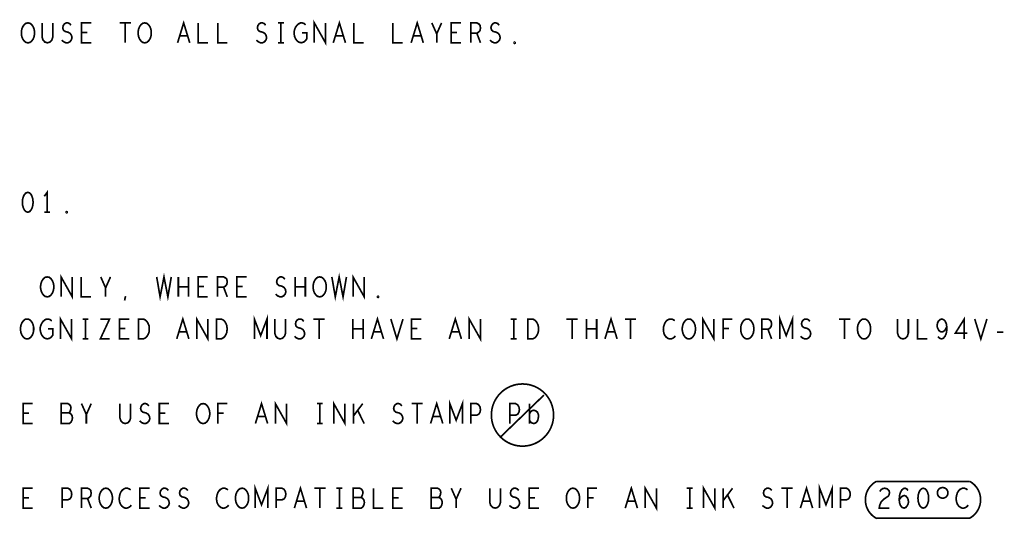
# Model space of a CAD drawing. Extents: x -16.7 to 17.3, y -13.5 to 8.5.
# Tile 9 of 37: x -12 to -7.3, y -2.4 to 0. Entities that reach past the tile are written whole.
import ezdxf

# ---------------------------------------------------------------- set-up
doc = ezdxf.new("R2010")
doc.units = 0
doc.layers.add('FAB_ART', color=2, linetype='CONTINUOUS')

msp = doc.modelspace()

# ---------------------------------------------------------------- linework, layer by layer
at = {"layer": 'FAB_ART', "const_width": 0.008}
for points in [[(-11.23725, -0.147), (-11.2085, -0.053), (-11.17975, -0.147)], [(-10.59095, -0.147), (-10.59095, -0.053), (-10.53805, -0.147), (-10.53805, -0.053)], [(-10.50125, -0.147), (-10.4725, -0.053), (-10.44375, -0.147)], [(-10.13325, -0.147), (-10.1045, -0.053), (-10.07575, -0.147)], [(-11.9445, -0.147), (-11.9537, -0.14543), (-11.96175, -0.13917), (-11.96865, -0.12977), (-11.97325, -0.1188), (-11.97555, -0.10627), (-11.97555, -0.09373), (-11.97325, -0.0812), (-11.96865, -0.07023), (-11.96175, -0.06083), (-11.9537, -0.05457), (-11.9445, -0.053), (-11.9353, -0.05457), (-11.92725, -0.06083), (-11.92035, -0.07023), (-11.91575, -0.0812), (-11.91345, -0.09373), (-11.91345, -0.10627), (-11.91575, -0.1188), (-11.92035, -0.12977), (-11.92725, -0.13917), (-11.9353, -0.14543), (-11.9445, -0.147)], [(-11.8778, -0.053), (-11.8778, -0.12037), (-11.8732, -0.13447), (-11.864, -0.14387), (-11.8525, -0.147), (-11.841, -0.14387), (-11.8318, -0.13447), (-11.8272, -0.12037), (-11.8272, -0.053)], [(-11.78465, -0.13447), (-11.77545, -0.1423), (-11.7651, -0.147), (-11.7559, -0.147), (-11.7467, -0.1423), (-11.7398, -0.13447), (-11.73635, -0.1235), (-11.73865, -0.11253), (-11.7444, -0.10313), (-11.75475, -0.09687), (-11.76855, -0.09373), (-11.7766, -0.08747), (-11.78005, -0.0765), (-11.77775, -0.06553), (-11.772, -0.0577), (-11.76395, -0.053), (-11.7559, -0.053), (-11.74785, -0.05613), (-11.74095, -0.06397)], [(-11.6455, -0.147), (-11.6915, -0.147), (-11.6915, -0.053), (-11.6455, -0.053)], [(-11.51095, -0.053), (-11.45805, -0.053)], [(-11.4845, -0.053), (-11.4845, -0.147)], [(-11.3925, -0.147), (-11.4017, -0.14543), (-11.40975, -0.13917), (-11.41665, -0.12977), (-11.42125, -0.1188), (-11.42355, -0.10627), (-11.42355, -0.09373), (-11.42125, -0.0812), (-11.41665, -0.07023), (-11.40975, -0.06083), (-11.4017, -0.05457), (-11.3925, -0.053), (-11.3833, -0.05457), (-11.37525, -0.06083), (-11.36835, -0.07023), (-11.36375, -0.0812), (-11.36145, -0.09373), (-11.36145, -0.10627), (-11.36375, -0.1188), (-11.36835, -0.12977), (-11.37525, -0.13917), (-11.3833, -0.14543), (-11.3925, -0.147)], [(-11.1395, -0.053), (-11.1395, -0.147), (-11.0935, -0.147)], [(-11.0475, -0.053), (-11.0475, -0.147), (-11.0015, -0.147)], [(-10.86465, -0.13447), (-10.85545, -0.1423), (-10.8451, -0.147), (-10.8359, -0.147), (-10.8267, -0.1423), (-10.8198, -0.13447), (-10.81635, -0.1235), (-10.81865, -0.11253), (-10.8244, -0.10313), (-10.83475, -0.09687), (-10.84855, -0.09373), (-10.8566, -0.08747), (-10.86005, -0.0765), (-10.85775, -0.06553), (-10.852, -0.0577), (-10.84395, -0.053), (-10.8359, -0.053), (-10.82785, -0.05613), (-10.82095, -0.06397)], [(-10.7623, -0.053), (-10.7347, -0.053)], [(-10.7485, -0.053), (-10.7485, -0.147)], [(-10.6496, -0.1), (-10.6266, -0.1), (-10.6266, -0.1282), (-10.6335, -0.1376), (-10.64155, -0.14387), (-10.65305, -0.147), (-10.66455, -0.14387), (-10.6726, -0.1376), (-10.6795, -0.1282), (-10.6841, -0.11723), (-10.6864, -0.1047), (-10.6864, -0.09373), (-10.6841, -0.08434), (-10.6795, -0.07337), (-10.6726, -0.06397), (-10.6657, -0.0577), (-10.6565, -0.053), (-10.64845, -0.053), (-10.63925, -0.05613), (-10.63235, -0.0624)], [(-10.4035, -0.053), (-10.4035, -0.147), (-10.3575, -0.147)], [(-10.2195, -0.053), (-10.2195, -0.147), (-10.1735, -0.147)], [(-10.0125, -0.147), (-10.0125, -0.1047), (-10.0355, -0.053)], [(-9.9895, -0.053), (-10.0125, -0.1047)], [(-9.8975, -0.147), (-9.9435, -0.147), (-9.9435, -0.053), (-9.8975, -0.053)], [(-9.8515, -0.147), (-9.8515, -0.053), (-9.82275, -0.053), (-9.81355, -0.0577), (-9.8078, -0.06397), (-9.8055, -0.0765), (-9.8078, -0.08903), (-9.8147, -0.09687), (-9.82275, -0.10157), (-9.8515, -0.10157)], [(-9.76065, -0.13447), (-9.75145, -0.1423), (-9.7411, -0.147), (-9.7319, -0.147), (-9.7227, -0.1423), (-9.7158, -0.13447), (-9.71235, -0.1235), (-9.71465, -0.11253), (-9.7204, -0.10313), (-9.73075, -0.09687), (-9.74455, -0.09373), (-9.7526, -0.08747), (-9.75605, -0.0765), (-9.75375, -0.06553), (-9.748, -0.0577), (-9.73995, -0.053), (-9.7319, -0.053), (-9.72385, -0.05613), (-9.71695, -0.06397)], [(-11.6639, -0.09843), (-11.6915, -0.09843)], [(-11.1901, -0.1141), (-11.2269, -0.1141)], [(-10.4541, -0.1141), (-10.4909, -0.1141)], [(-10.0861, -0.1141), (-10.1229, -0.1141)], [(-9.9159, -0.09843), (-9.9435, -0.09843)], [(-9.82275, -0.10157), (-9.8055, -0.147)], [(-9.6445, -0.15013), (-9.6468, -0.14857), (-9.6468, -0.14543), (-9.6445, -0.14387), (-9.6422, -0.14543), (-9.6422, -0.14857), (-9.6445, -0.15013)], [(-10.7623, -0.147), (-10.7347, -0.147)], [(-11.9455, -0.854), (-11.9547, -0.85713), (-11.9616, -0.86497), (-11.9662, -0.87437), (-11.96965, -0.8869), (-11.9708, -0.901), (-11.96965, -0.9151), (-11.9662, -0.92763), (-11.9616, -0.93704), (-11.9547, -0.94487), (-11.9455, -0.948), (-11.9363, -0.94487), (-11.9294, -0.93704), (-11.9248, -0.92763), (-11.92135, -0.9151), (-11.9202, -0.901), (-11.92135, -0.8869), (-11.9248, -0.87437), (-11.9294, -0.86497), (-11.9363, -0.85713), (-11.9455, -0.854)], [(-11.8535, -0.948), (-11.8535, -0.854), (-11.8673, -0.8728)], [(-11.8673, -0.948), (-11.8397, -0.948)], [(-11.7615, -0.95113), (-11.7638, -0.94957), (-11.7638, -0.94643), (-11.7615, -0.94487), (-11.7592, -0.94643), (-11.7592, -0.94957), (-11.7615, -0.95113)], [(-11.8535, -1.348), (-11.8627, -1.34643), (-11.87075, -1.34017), (-11.87765, -1.33077), (-11.88225, -1.3198), (-11.88455, -1.30727), (-11.88455, -1.29473), (-11.88225, -1.2822), (-11.87765, -1.27123), (-11.87075, -1.26183), (-11.8627, -1.25557), (-11.8535, -1.254), (-11.8443, -1.25557), (-11.83625, -1.26183), (-11.82935, -1.27123), (-11.82475, -1.2822), (-11.82245, -1.29473), (-11.82245, -1.30727), (-11.82475, -1.3198), (-11.82935, -1.33077), (-11.83625, -1.34017), (-11.8443, -1.34643), (-11.8535, -1.348)], [(-11.78795, -1.348), (-11.78795, -1.254), (-11.73505, -1.348), (-11.73505, -1.254)], [(-11.6925, -1.254), (-11.6925, -1.348), (-11.6465, -1.348)], [(-11.5775, -1.348), (-11.5775, -1.3057), (-11.6005, -1.254)], [(-11.5545, -1.254), (-11.5775, -1.3057)], [(-11.336, -1.254), (-11.3199, -1.348), (-11.3015, -1.254), (-11.2831, -1.348), (-11.267, -1.254)], [(-11.23365, -1.348), (-11.23365, -1.254)], [(-11.18535, -1.254), (-11.18535, -1.348)], [(-11.0945, -1.348), (-11.1405, -1.348), (-11.1405, -1.254), (-11.0945, -1.254)], [(-11.0485, -1.348), (-11.0485, -1.254), (-11.01975, -1.254), (-11.01055, -1.2587), (-11.0048, -1.26497), (-11.0025, -1.2775), (-11.0048, -1.29003), (-11.0117, -1.29787), (-11.01975, -1.30257), (-11.0485, -1.30257)], [(-10.9105, -1.348), (-10.9565, -1.348), (-10.9565, -1.254), (-10.9105, -1.254)], [(-10.77365, -1.33547), (-10.76445, -1.3433), (-10.7541, -1.348), (-10.7449, -1.348), (-10.7357, -1.3433), (-10.7288, -1.33547), (-10.72535, -1.3245), (-10.72765, -1.31353), (-10.7334, -1.30413), (-10.74375, -1.29787), (-10.75755, -1.29473), (-10.7656, -1.28847), (-10.76905, -1.2775), (-10.76675, -1.26653), (-10.761, -1.2587), (-10.75295, -1.254), (-10.7449, -1.254), (-10.73685, -1.25713), (-10.72995, -1.26497)], [(-10.68165, -1.348), (-10.68165, -1.254)], [(-10.63335, -1.254), (-10.63335, -1.348)], [(-10.5655, -1.348), (-10.5747, -1.34643), (-10.58275, -1.34017), (-10.58965, -1.33077), (-10.59425, -1.3198), (-10.59655, -1.30727), (-10.59655, -1.29473), (-10.59425, -1.2822), (-10.58965, -1.27123), (-10.58275, -1.26183), (-10.5747, -1.25557), (-10.5655, -1.254), (-10.5563, -1.25557), (-10.54825, -1.26183), (-10.54135, -1.27123), (-10.53675, -1.2822), (-10.53445, -1.29473), (-10.53445, -1.30727), (-10.53675, -1.3198), (-10.54135, -1.33077), (-10.54825, -1.34017), (-10.5563, -1.34643), (-10.5655, -1.348)], [(-10.508, -1.254), (-10.4919, -1.348), (-10.4735, -1.254), (-10.4551, -1.348), (-10.439, -1.254)], [(-10.40795, -1.348), (-10.40795, -1.254), (-10.35505, -1.348), (-10.35505, -1.254)], [(-11.18535, -1.301), (-11.23365, -1.301)], [(-11.1129, -1.29943), (-11.1405, -1.29943)], [(-11.01975, -1.30257), (-11.0025, -1.348)], [(-10.9289, -1.29943), (-10.9565, -1.29943)], [(-10.63335, -1.301), (-10.68165, -1.301)], [(-11.4878, -1.36523), (-11.4832, -1.34487)], [(-10.2895, -1.35113), (-10.2918, -1.34957), (-10.2918, -1.34643), (-10.2895, -1.34487), (-10.2872, -1.34643), (-10.2872, -1.34957), (-10.2895, -1.35113)], [(-11.79095, -1.547), (-11.79095, -1.453), (-11.73805, -1.547), (-11.73805, -1.453)], [(-11.24125, -1.547), (-11.2125, -1.453), (-11.18375, -1.547)], [(-11.14695, -1.547), (-11.14695, -1.453), (-11.09405, -1.547), (-11.09405, -1.453)], [(-10.8744, -1.547), (-10.8744, -1.453), (-10.8445, -1.53133), (-10.8146, -1.453), (-10.8146, -1.547)], [(-10.32125, -1.547), (-10.2925, -1.453), (-10.26375, -1.547)], [(-9.95325, -1.547), (-9.9245, -1.453), (-9.89575, -1.547)], [(-9.85895, -1.547), (-9.85895, -1.453), (-9.80605, -1.547), (-9.80605, -1.453)], [(-9.21725, -1.547), (-9.1885, -1.453), (-9.15975, -1.547)], [(-8.75495, -1.547), (-8.75495, -1.453), (-8.70205, -1.547), (-8.70205, -1.453)], [(-8.3904, -1.547), (-8.3904, -1.453), (-8.3605, -1.53133), (-8.3306, -1.453), (-8.3306, -1.547)], [(-7.5187, -1.547), (-7.5187, -1.453), (-7.56125, -1.52037), (-7.50375, -1.52037)], [(-11.9485, -1.547), (-11.9577, -1.54543), (-11.96575, -1.53917), (-11.97265, -1.52977), (-11.97725, -1.5188), (-11.97955, -1.50627), (-11.97955, -1.49373), (-11.97725, -1.4812), (-11.97265, -1.47023), (-11.96575, -1.46083), (-11.9577, -1.45457), (-11.9485, -1.453), (-11.9393, -1.45457), (-11.93125, -1.46083), (-11.92435, -1.47023), (-11.91975, -1.4812), (-11.91745, -1.49373), (-11.91745, -1.50627), (-11.91975, -1.5188), (-11.92435, -1.52977), (-11.93125, -1.53917), (-11.9393, -1.54543), (-11.9485, -1.547)], [(-11.8496, -1.5), (-11.8266, -1.5), (-11.8266, -1.5282), (-11.8335, -1.5376), (-11.84155, -1.54387), (-11.85305, -1.547), (-11.86455, -1.54387), (-11.8726, -1.5376), (-11.8795, -1.5282), (-11.8841, -1.51723), (-11.8864, -1.5047), (-11.8864, -1.49373), (-11.8841, -1.48434), (-11.8795, -1.47337), (-11.8726, -1.46397), (-11.8657, -1.4577), (-11.8565, -1.453), (-11.84845, -1.453), (-11.83925, -1.45613), (-11.83235, -1.4624)], [(-11.6863, -1.453), (-11.6587, -1.453)], [(-11.6725, -1.453), (-11.6725, -1.547)], [(-11.60235, -1.453), (-11.55865, -1.453), (-11.60235, -1.547), (-11.55865, -1.547)], [(-11.4655, -1.547), (-11.5115, -1.547), (-11.5115, -1.453), (-11.4655, -1.453)], [(-11.4218, -1.547), (-11.4218, -1.453), (-11.3988, -1.453), (-11.3896, -1.4577), (-11.3827, -1.46397), (-11.37695, -1.47337), (-11.37235, -1.48434), (-11.3712, -1.5), (-11.37235, -1.51567), (-11.37695, -1.52663), (-11.3827, -1.53604), (-11.3896, -1.5423), (-11.3988, -1.547), (-11.4218, -1.547)], [(-11.0538, -1.547), (-11.0538, -1.453), (-11.0308, -1.453), (-11.0216, -1.4577), (-11.0147, -1.46397), (-11.00895, -1.47337), (-11.00435, -1.48434), (-11.0032, -1.5), (-11.00435, -1.51567), (-11.00895, -1.52663), (-11.0147, -1.53604), (-11.0216, -1.5423), (-11.0308, -1.547), (-11.0538, -1.547)], [(-10.7778, -1.453), (-10.7778, -1.52037), (-10.7732, -1.53447), (-10.764, -1.54387), (-10.7525, -1.547), (-10.741, -1.54387), (-10.7318, -1.53447), (-10.7272, -1.52037), (-10.7272, -1.453)], [(-10.68465, -1.53447), (-10.67545, -1.5423), (-10.6651, -1.547), (-10.6559, -1.547), (-10.6467, -1.5423), (-10.6398, -1.53447), (-10.63635, -1.5235), (-10.63865, -1.51253), (-10.6444, -1.50313), (-10.65475, -1.49687), (-10.66855, -1.49373), (-10.6766, -1.48747), (-10.68005, -1.4765), (-10.67775, -1.46553), (-10.672, -1.4577), (-10.66395, -1.453), (-10.6559, -1.453), (-10.64785, -1.45613), (-10.64095, -1.46397)], [(-10.59495, -1.453), (-10.54205, -1.453)], [(-10.5685, -1.453), (-10.5685, -1.547)], [(-10.40865, -1.547), (-10.40865, -1.453)], [(-10.36035, -1.453), (-10.36035, -1.547)], [(-10.22925, -1.453), (-10.2005, -1.547), (-10.17175, -1.453)], [(-10.0855, -1.547), (-10.1315, -1.547), (-10.1315, -1.453), (-10.0855, -1.453)], [(-9.6623, -1.453), (-9.6347, -1.453)], [(-9.6485, -1.453), (-9.6485, -1.547)], [(-9.5818, -1.547), (-9.5818, -1.453), (-9.5588, -1.453), (-9.5496, -1.4577), (-9.5427, -1.46397), (-9.53695, -1.47337), (-9.53235, -1.48434), (-9.5312, -1.5), (-9.53235, -1.51567), (-9.53695, -1.52663), (-9.5427, -1.53604), (-9.5496, -1.5423), (-9.5588, -1.547), (-9.5818, -1.547)], [(-9.39895, -1.453), (-9.34605, -1.453)], [(-9.3725, -1.453), (-9.3725, -1.547)], [(-9.30465, -1.547), (-9.30465, -1.453)], [(-9.25635, -1.453), (-9.25635, -1.547)], [(-9.12295, -1.453), (-9.07005, -1.453)], [(-9.0965, -1.453), (-9.0965, -1.547)], [(-8.8872, -1.46083), (-8.8941, -1.45613), (-8.90215, -1.453), (-8.91135, -1.453), (-8.9217, -1.4577), (-8.92975, -1.46553), (-8.9355, -1.47493), (-8.9401, -1.4906), (-8.94125, -1.5047), (-8.93895, -1.5188), (-8.9355, -1.5282), (-8.9286, -1.5376), (-8.92055, -1.54387), (-8.9125, -1.547), (-8.90445, -1.547), (-8.8964, -1.54387), (-8.8895, -1.53917), (-8.88375, -1.5329)], [(-8.8205, -1.547), (-8.8297, -1.54543), (-8.83775, -1.53917), (-8.84465, -1.52977), (-8.84925, -1.5188), (-8.85155, -1.50627), (-8.85155, -1.49373), (-8.84925, -1.4812), (-8.84465, -1.47023), (-8.83775, -1.46083), (-8.8297, -1.45457), (-8.8205, -1.453), (-8.8113, -1.45457), (-8.80325, -1.46083), (-8.79635, -1.47023), (-8.79175, -1.4812), (-8.78945, -1.49373), (-8.78945, -1.50627), (-8.79175, -1.5188), (-8.79635, -1.52977), (-8.80325, -1.53917), (-8.8113, -1.54543), (-8.8205, -1.547)], [(-8.65835, -1.547), (-8.65835, -1.453), (-8.61465, -1.453)], [(-8.5445, -1.547), (-8.5537, -1.54543), (-8.56175, -1.53917), (-8.56865, -1.52977), (-8.57325, -1.5188), (-8.57555, -1.50627), (-8.57555, -1.49373), (-8.57325, -1.4812), (-8.56865, -1.47023), (-8.56175, -1.46083), (-8.5537, -1.45457), (-8.5445, -1.453), (-8.5353, -1.45457), (-8.52725, -1.46083), (-8.52035, -1.47023), (-8.51575, -1.4812), (-8.51345, -1.49373), (-8.51345, -1.50627), (-8.51575, -1.5188), (-8.52035, -1.52977), (-8.52725, -1.53917), (-8.5353, -1.54543), (-8.5445, -1.547)], [(-8.4755, -1.547), (-8.4755, -1.453), (-8.44675, -1.453), (-8.43755, -1.4577), (-8.4318, -1.46397), (-8.4295, -1.4765), (-8.4318, -1.48903), (-8.4387, -1.49687), (-8.44675, -1.50157), (-8.4755, -1.50157)], [(-8.29265, -1.53447), (-8.28345, -1.5423), (-8.2731, -1.547), (-8.2639, -1.547), (-8.2547, -1.5423), (-8.2478, -1.53447), (-8.24435, -1.5235), (-8.24665, -1.51253), (-8.2524, -1.50313), (-8.26275, -1.49687), (-8.27655, -1.49373), (-8.2846, -1.48747), (-8.28805, -1.4765), (-8.28575, -1.46553), (-8.28, -1.4577), (-8.27195, -1.453), (-8.2639, -1.453), (-8.25585, -1.45613), (-8.24895, -1.46397)], [(-8.11095, -1.453), (-8.05805, -1.453)], [(-8.0845, -1.453), (-8.0845, -1.547)], [(-7.9925, -1.547), (-8.0017, -1.54543), (-8.00975, -1.53917), (-8.01665, -1.52977), (-8.02125, -1.5188), (-8.02355, -1.50627), (-8.02355, -1.49373), (-8.02125, -1.4812), (-8.01665, -1.47023), (-8.00975, -1.46083), (-8.0017, -1.45457), (-7.9925, -1.453), (-7.9833, -1.45457), (-7.97525, -1.46083), (-7.96835, -1.47023), (-7.96375, -1.4812), (-7.96145, -1.49373), (-7.96145, -1.50627), (-7.96375, -1.5188), (-7.96835, -1.52977), (-7.97525, -1.53917), (-7.9833, -1.54543), (-7.9925, -1.547)], [(-7.8338, -1.453), (-7.8338, -1.52037), (-7.8292, -1.53447), (-7.82, -1.54387), (-7.8085, -1.547), (-7.797, -1.54387), (-7.7878, -1.53447), (-7.7832, -1.52037), (-7.7832, -1.453)], [(-7.7395, -1.453), (-7.7395, -1.547), (-7.6935, -1.547)], [(-7.64405, -1.53604), (-7.636, -1.54387), (-7.6268, -1.547), (-7.6176, -1.54387), (-7.60955, -1.53447), (-7.6038, -1.52037), (-7.6015, -1.50627), (-7.6015, -1.48903), (-7.6038, -1.47493), (-7.60955, -1.4624), (-7.61645, -1.45613), (-7.6245, -1.453), (-7.6337, -1.45613), (-7.6406, -1.4624), (-7.6452, -1.4718), (-7.6475, -1.48434), (-7.6452, -1.4953), (-7.63945, -1.50627), (-7.63255, -1.51253), (-7.6245, -1.5141), (-7.6153, -1.51097), (-7.6084, -1.50313), (-7.6015, -1.48903)], [(-7.46925, -1.453), (-7.4405, -1.547), (-7.41175, -1.453)], [(-11.4839, -1.49843), (-11.5115, -1.49843)], [(-11.1941, -1.5141), (-11.2309, -1.5141)], [(-10.36035, -1.5), (-10.40865, -1.5)], [(-10.2741, -1.5141), (-10.3109, -1.5141)], [(-10.1039, -1.49843), (-10.1315, -1.49843)], [(-9.9061, -1.5141), (-9.9429, -1.5141)], [(-9.25635, -1.5), (-9.30465, -1.5)], [(-9.1701, -1.5141), (-9.2069, -1.5141)], [(-8.63075, -1.49843), (-8.65835, -1.49843)], [(-8.44675, -1.50157), (-8.4295, -1.547)], [(-7.36345, -1.51567), (-7.33355, -1.51567)], [(-11.6863, -1.547), (-11.6587, -1.547)], [(-9.6623, -1.547), (-9.6347, -1.547)], [(-9.708, -2.008), (-9.506, -1.813)], [(-11.9215, -1.947), (-11.9675, -1.947), (-11.9675, -1.853), (-11.9215, -1.853)], [(-11.7513, -1.89687), (-11.7467, -1.89217), (-11.74325, -1.88434), (-11.74095, -1.87337), (-11.74325, -1.86397), (-11.74785, -1.8577), (-11.7559, -1.853), (-11.78695, -1.853), (-11.78695, -1.947), (-11.749, -1.947), (-11.74095, -1.94073), (-11.73635, -1.93133), (-11.73405, -1.92037), (-11.73635, -1.9094), (-11.74325, -1.9), (-11.7513, -1.89687), (-11.78695, -1.89687)], [(-11.6685, -1.947), (-11.6685, -1.9047), (-11.6915, -1.853)], [(-11.6455, -1.853), (-11.6685, -1.9047)], [(-11.5098, -1.853), (-11.5098, -1.92037), (-11.5052, -1.93447), (-11.496, -1.94387), (-11.4845, -1.947), (-11.473, -1.94387), (-11.4638, -1.93447), (-11.4592, -1.92037), (-11.4592, -1.853)], [(-11.41665, -1.93447), (-11.40745, -1.9423), (-11.3971, -1.947), (-11.3879, -1.947), (-11.3787, -1.9423), (-11.3718, -1.93447), (-11.36835, -1.9235), (-11.37065, -1.91253), (-11.3764, -1.90313), (-11.38675, -1.89687), (-11.40055, -1.89373), (-11.4086, -1.88747), (-11.41205, -1.8765), (-11.40975, -1.86553), (-11.404, -1.8577), (-11.39595, -1.853), (-11.3879, -1.853), (-11.37985, -1.85613), (-11.37295, -1.86397)], [(-11.2775, -1.947), (-11.3235, -1.947), (-11.3235, -1.853), (-11.2775, -1.853)], [(-11.1165, -1.947), (-11.1257, -1.94543), (-11.13375, -1.93917), (-11.14065, -1.92977), (-11.14525, -1.9188), (-11.14755, -1.90627), (-11.14755, -1.89373), (-11.14525, -1.8812), (-11.14065, -1.87023), (-11.13375, -1.86083), (-11.1257, -1.85457), (-11.1165, -1.853), (-11.1073, -1.85457), (-11.09925, -1.86083), (-11.09235, -1.87023), (-11.08775, -1.8812), (-11.08545, -1.89373), (-11.08545, -1.90627), (-11.08775, -1.9188), (-11.09235, -1.92977), (-11.09925, -1.93917), (-11.1073, -1.94543), (-11.1165, -1.947)], [(-11.04635, -1.947), (-11.04635, -1.853), (-11.00265, -1.853)], [(-10.86925, -1.947), (-10.8405, -1.853), (-10.81175, -1.947)], [(-10.77495, -1.947), (-10.77495, -1.853), (-10.72205, -1.947), (-10.72205, -1.853)], [(-10.5783, -1.853), (-10.5507, -1.853)], [(-10.5645, -1.853), (-10.5645, -1.947)], [(-10.49895, -1.947), (-10.49895, -1.853), (-10.44605, -1.947), (-10.44605, -1.853)], [(-10.4058, -1.947), (-10.4058, -1.853)], [(-10.3621, -1.853), (-10.4058, -1.91097)], [(-10.22065, -1.93447), (-10.21145, -1.9423), (-10.2011, -1.947), (-10.1919, -1.947), (-10.1827, -1.9423), (-10.1758, -1.93447), (-10.17235, -1.9235), (-10.17465, -1.91253), (-10.1804, -1.90313), (-10.19075, -1.89687), (-10.20455, -1.89373), (-10.2126, -1.88747), (-10.21605, -1.8765), (-10.21375, -1.86553), (-10.208, -1.8577), (-10.19995, -1.853), (-10.1919, -1.853), (-10.18385, -1.85613), (-10.17695, -1.86397)], [(-10.13095, -1.853), (-10.07805, -1.853)], [(-10.1045, -1.853), (-10.1045, -1.947)], [(-10.04125, -1.947), (-10.0125, -1.853), (-9.98375, -1.947)], [(-9.9504, -1.947), (-9.9504, -1.853), (-9.9205, -1.93133), (-9.8906, -1.853), (-9.8906, -1.947)], [(-9.8515, -1.947), (-9.8515, -1.853), (-9.8239, -1.853), (-9.8147, -1.8577), (-9.8078, -1.86867), (-9.8055, -1.8812), (-9.8078, -1.89373), (-9.81355, -1.90313), (-9.8239, -1.90784), (-9.8515, -1.90784)], [(-9.6675, -1.947), (-9.6675, -1.853), (-9.6399, -1.853), (-9.6307, -1.8577), (-9.6238, -1.86867), (-9.6215, -1.8812), (-9.6238, -1.89373), (-9.62955, -1.90313), (-9.6399, -1.90784), (-9.6675, -1.90784)], [(-9.5732, -1.947), (-9.5732, -1.853)], [(-11.9399, -1.89843), (-11.9675, -1.89843)], [(-11.2959, -1.89843), (-11.3235, -1.89843)], [(-11.01875, -1.89843), (-11.04635, -1.89843)], [(-10.3552, -1.947), (-10.38625, -1.88434)], [(-9.5732, -1.9), (-9.56745, -1.8906), (-9.56055, -1.8859), (-9.55365, -1.88434), (-9.5433, -1.88747), (-9.5364, -1.89373), (-9.5318, -1.9047), (-9.5318, -1.91723), (-9.5341, -1.92977), (-9.5387, -1.93917), (-9.54675, -1.94543), (-9.55365, -1.947), (-9.56055, -1.94543), (-9.56745, -1.94073), (-9.5732, -1.9329)], [(-10.8221, -1.9141), (-10.8589, -1.9141)], [(-10.5783, -1.947), (-10.5507, -1.947)], [(-9.9941, -1.9141), (-10.0309, -1.9141)], [(-10.8704, -2.347), (-10.8704, -2.253), (-10.8405, -2.33133), (-10.8106, -2.253), (-10.8106, -2.347)], [(-8.2024, -2.347), (-8.2024, -2.253), (-8.1725, -2.33133), (-8.1426, -2.253), (-8.1426, -2.347)], [(-7.495, -2.221), (-7.933, -2.221)], [(-11.9215, -2.347), (-11.9675, -2.347), (-11.9675, -2.253), (-11.9215, -2.253)], [(-11.7835, -2.347), (-11.7835, -2.253), (-11.7559, -2.253), (-11.7467, -2.2577), (-11.7398, -2.26867), (-11.7375, -2.2812), (-11.7398, -2.29373), (-11.74555, -2.30313), (-11.7559, -2.30784), (-11.7835, -2.30784)], [(-11.6915, -2.347), (-11.6915, -2.253), (-11.66275, -2.253), (-11.65355, -2.2577), (-11.6478, -2.26397), (-11.6455, -2.2765), (-11.6478, -2.28903), (-11.6547, -2.29687), (-11.66275, -2.30157), (-11.6915, -2.30157)], [(-11.5765, -2.347), (-11.5857, -2.34543), (-11.59375, -2.33917), (-11.60065, -2.32977), (-11.60525, -2.3188), (-11.60755, -2.30627), (-11.60755, -2.29373), (-11.60525, -2.2812), (-11.60065, -2.27023), (-11.59375, -2.26083), (-11.5857, -2.25457), (-11.5765, -2.253), (-11.5673, -2.25457), (-11.55925, -2.26083), (-11.55235, -2.27023), (-11.54775, -2.2812), (-11.54545, -2.29373), (-11.54545, -2.30627), (-11.54775, -2.3188), (-11.55235, -2.32977), (-11.55925, -2.33917), (-11.5673, -2.34543), (-11.5765, -2.347)], [(-11.4592, -2.26083), (-11.4661, -2.25613), (-11.47415, -2.253), (-11.48335, -2.253), (-11.4937, -2.2577), (-11.50175, -2.26553), (-11.5075, -2.27493), (-11.5121, -2.2906), (-11.51325, -2.3047), (-11.51095, -2.3188), (-11.5075, -2.3282), (-11.5006, -2.3376), (-11.49255, -2.34387), (-11.4845, -2.347), (-11.47645, -2.347), (-11.4684, -2.34387), (-11.4615, -2.33917), (-11.45575, -2.3329)], [(-11.3695, -2.347), (-11.4155, -2.347), (-11.4155, -2.253), (-11.3695, -2.253)], [(-11.32465, -2.33447), (-11.31545, -2.3423), (-11.3051, -2.347), (-11.2959, -2.347), (-11.2867, -2.3423), (-11.2798, -2.33447), (-11.27635, -2.3235), (-11.27865, -2.31253), (-11.2844, -2.30313), (-11.29475, -2.29687), (-11.30855, -2.29373), (-11.3166, -2.28747), (-11.32005, -2.2765), (-11.31775, -2.26553), (-11.312, -2.2577), (-11.30395, -2.253), (-11.2959, -2.253), (-11.28785, -2.25613), (-11.28095, -2.26397)], [(-11.23265, -2.33447), (-11.22345, -2.3423), (-11.2131, -2.347), (-11.2039, -2.347), (-11.1947, -2.3423), (-11.1878, -2.33447), (-11.18435, -2.3235), (-11.18665, -2.31253), (-11.1924, -2.30313), (-11.20275, -2.29687), (-11.21655, -2.29373), (-11.2246, -2.28747), (-11.22805, -2.2765), (-11.22575, -2.26553), (-11.22, -2.2577), (-11.21195, -2.253), (-11.2039, -2.253), (-11.19585, -2.25613), (-11.18895, -2.26397)], [(-10.9992, -2.26083), (-11.0061, -2.25613), (-11.01415, -2.253), (-11.02335, -2.253), (-11.0337, -2.2577), (-11.04175, -2.26553), (-11.0475, -2.27493), (-11.0521, -2.2906), (-11.05325, -2.3047), (-11.05095, -2.3188), (-11.0475, -2.3282), (-11.0406, -2.3376), (-11.03255, -2.34387), (-11.0245, -2.347), (-11.01645, -2.347), (-11.0084, -2.34387), (-11.0015, -2.33917), (-10.99575, -2.3329)], [(-10.9325, -2.347), (-10.9417, -2.34543), (-10.94975, -2.33917), (-10.95665, -2.32977), (-10.96125, -2.3188), (-10.96355, -2.30627), (-10.96355, -2.29373), (-10.96125, -2.2812), (-10.95665, -2.27023), (-10.94975, -2.26083), (-10.9417, -2.25457), (-10.9325, -2.253), (-10.9233, -2.25457), (-10.91525, -2.26083), (-10.90835, -2.27023), (-10.90375, -2.2812), (-10.90145, -2.29373), (-10.90145, -2.30627), (-10.90375, -2.3188), (-10.90835, -2.32977), (-10.91525, -2.33917), (-10.9233, -2.34543), (-10.9325, -2.347)], [(-10.7715, -2.347), (-10.7715, -2.253), (-10.7439, -2.253), (-10.7347, -2.2577), (-10.7278, -2.26867), (-10.7255, -2.2812), (-10.7278, -2.29373), (-10.73355, -2.30313), (-10.7439, -2.30784), (-10.7715, -2.30784)], [(-10.68525, -2.347), (-10.6565, -2.253), (-10.62775, -2.347)], [(-10.59095, -2.253), (-10.53805, -2.253)], [(-10.5645, -2.253), (-10.5645, -2.347)], [(-10.4863, -2.253), (-10.4587, -2.253)], [(-10.4725, -2.253), (-10.4725, -2.347)], [(-10.3713, -2.29687), (-10.3667, -2.29217), (-10.36325, -2.28434), (-10.36095, -2.27337), (-10.36325, -2.26397), (-10.36785, -2.2577), (-10.3759, -2.253), (-10.40695, -2.253), (-10.40695, -2.347), (-10.369, -2.347), (-10.36095, -2.34073), (-10.35635, -2.33133), (-10.35405, -2.32037), (-10.35635, -2.3094), (-10.36325, -2.3), (-10.3713, -2.29687), (-10.40695, -2.29687)], [(-10.3115, -2.253), (-10.3115, -2.347), (-10.2655, -2.347)], [(-10.1735, -2.347), (-10.2195, -2.347), (-10.2195, -2.253), (-10.1735, -2.253)], [(-10.0033, -2.29687), (-9.9987, -2.29217), (-9.99525, -2.28434), (-9.99295, -2.27337), (-9.99525, -2.26397), (-9.99985, -2.2577), (-10.0079, -2.253), (-10.03895, -2.253), (-10.03895, -2.347), (-10.001, -2.347), (-9.99295, -2.34073), (-9.98835, -2.33133), (-9.98605, -2.32037), (-9.98835, -2.3094), (-9.99525, -2.3), (-10.0033, -2.29687), (-10.03895, -2.29687)], [(-9.9205, -2.347), (-9.9205, -2.3047), (-9.9435, -2.253)], [(-9.8975, -2.253), (-9.9205, -2.3047)], [(-9.7618, -2.253), (-9.7618, -2.32037), (-9.7572, -2.33447), (-9.748, -2.34387), (-9.7365, -2.347), (-9.725, -2.34387), (-9.7158, -2.33447), (-9.7112, -2.32037), (-9.7112, -2.253)], [(-9.66865, -2.33447), (-9.65945, -2.3423), (-9.6491, -2.347), (-9.6399, -2.347), (-9.6307, -2.3423), (-9.6238, -2.33447), (-9.62035, -2.3235), (-9.62265, -2.31253), (-9.6284, -2.30313), (-9.63875, -2.29687), (-9.65255, -2.29373), (-9.6606, -2.28747), (-9.66405, -2.2765), (-9.66175, -2.26553), (-9.656, -2.2577), (-9.64795, -2.253), (-9.6399, -2.253), (-9.63185, -2.25613), (-9.62495, -2.26397)], [(-9.5295, -2.347), (-9.5755, -2.347), (-9.5755, -2.253), (-9.5295, -2.253)], [(-9.3685, -2.347), (-9.3777, -2.34543), (-9.38575, -2.33917), (-9.39265, -2.32977), (-9.39725, -2.3188), (-9.39955, -2.30627), (-9.39955, -2.29373), (-9.39725, -2.2812), (-9.39265, -2.27023), (-9.38575, -2.26083), (-9.3777, -2.25457), (-9.3685, -2.253), (-9.3593, -2.25457), (-9.35125, -2.26083), (-9.34435, -2.27023), (-9.33975, -2.2812), (-9.33745, -2.29373), (-9.33745, -2.30627), (-9.33975, -2.3188), (-9.34435, -2.32977), (-9.35125, -2.33917), (-9.3593, -2.34543), (-9.3685, -2.347)], [(-9.29835, -2.347), (-9.29835, -2.253), (-9.25465, -2.253)], [(-9.12125, -2.347), (-9.0925, -2.253), (-9.06375, -2.347)], [(-9.02695, -2.347), (-9.02695, -2.253), (-8.97405, -2.347), (-8.97405, -2.253)], [(-8.8303, -2.253), (-8.8027, -2.253)], [(-8.8165, -2.253), (-8.8165, -2.347)], [(-8.75095, -2.347), (-8.75095, -2.253), (-8.69805, -2.347), (-8.69805, -2.253)], [(-8.6578, -2.347), (-8.6578, -2.253)], [(-8.6141, -2.253), (-8.6578, -2.31097)], [(-8.6072, -2.347), (-8.63825, -2.28434)], [(-8.47265, -2.33447), (-8.46345, -2.3423), (-8.4531, -2.347), (-8.4439, -2.347), (-8.4347, -2.3423), (-8.4278, -2.33447), (-8.42435, -2.3235), (-8.42665, -2.31253), (-8.4324, -2.30313), (-8.44275, -2.29687), (-8.45655, -2.29373), (-8.4646, -2.28747), (-8.46805, -2.2765), (-8.46575, -2.26553), (-8.46, -2.2577), (-8.45195, -2.253), (-8.4439, -2.253), (-8.43585, -2.25613), (-8.42895, -2.26397)], [(-8.38295, -2.253), (-8.33005, -2.253)], [(-8.3565, -2.253), (-8.3565, -2.347)], [(-8.29325, -2.347), (-8.2645, -2.253), (-8.23575, -2.347)], [(-8.1035, -2.347), (-8.1035, -2.253), (-8.0759, -2.253), (-8.0667, -2.2577), (-8.0598, -2.26867), (-8.0575, -2.2812), (-8.0598, -2.29373), (-8.06555, -2.30313), (-8.0759, -2.30784), (-8.1035, -2.30784)], [(-7.91835, -2.26867), (-7.91145, -2.25927), (-7.9034, -2.25457), (-7.8942, -2.253), (-7.8827, -2.25613), (-7.87465, -2.26397), (-7.87235, -2.27337), (-7.8735, -2.28277), (-7.8781, -2.2906), (-7.9011, -2.30627), (-7.91145, -2.31723), (-7.91835, -2.3329), (-7.92065, -2.347), (-7.87235, -2.347)], [(-7.82635, -2.30784), (-7.8183, -2.29687), (-7.8114, -2.2906), (-7.8022, -2.28747), (-7.79415, -2.2906), (-7.7884, -2.29687), (-7.7838, -2.30627), (-7.78265, -2.31723), (-7.7838, -2.32663), (-7.7884, -2.33604), (-7.7953, -2.34387), (-7.80335, -2.347), (-7.81255, -2.34387), (-7.8206, -2.33447), (-7.8252, -2.32037), (-7.82635, -2.3047), (-7.82405, -2.28434), (-7.8206, -2.27337), (-7.81485, -2.2624), (-7.8068, -2.25457), (-7.79875, -2.253), (-7.7907, -2.25613), (-7.78495, -2.26397)], [(-7.7125, -2.253), (-7.7217, -2.25613), (-7.7286, -2.26397), (-7.7332, -2.27337), (-7.73665, -2.2859), (-7.7378, -2.3), (-7.73665, -2.3141), (-7.7332, -2.32663), (-7.7286, -2.33604), (-7.7217, -2.34387), (-7.7125, -2.347), (-7.7033, -2.34387), (-7.6964, -2.33604), (-7.6918, -2.32663), (-7.68835, -2.3141), (-7.6872, -2.3), (-7.68835, -2.2859), (-7.6918, -2.27337), (-7.6964, -2.26397), (-7.7033, -2.25613), (-7.7125, -2.253)], [(-7.5032, -2.26083), (-7.5101, -2.25613), (-7.51815, -2.253), (-7.52735, -2.253), (-7.5377, -2.2577), (-7.54575, -2.26553), (-7.5515, -2.27493), (-7.5561, -2.2906), (-7.55725, -2.3047), (-7.55495, -2.3188), (-7.5515, -2.3282), (-7.5446, -2.3376), (-7.53655, -2.34387), (-7.5285, -2.347), (-7.52045, -2.347), (-7.5124, -2.34387), (-7.5055, -2.33917), (-7.49975, -2.3329)], [(-11.9399, -2.29843), (-11.9675, -2.29843)], [(-11.66275, -2.30157), (-11.6455, -2.347)], [(-11.3879, -2.29843), (-11.4155, -2.29843)], [(-10.6381, -2.3141), (-10.6749, -2.3141)], [(-10.1919, -2.29843), (-10.2195, -2.29843)], [(-9.5479, -2.29843), (-9.5755, -2.29843)], [(-9.27075, -2.29843), (-9.29835, -2.29843)], [(-9.0741, -2.3141), (-9.1109, -2.3141)], [(-8.2461, -2.3141), (-8.2829, -2.3141)], [(-10.4863, -2.347), (-10.4587, -2.347)], [(-8.8303, -2.347), (-8.8027, -2.347)], [(-7.934, -2.394), (-7.494, -2.394)]]:
    msp.add_lwpolyline(points, dxfattribs=at)
for points in [[(-9.754, -1.907, 1), (-9.46, -1.907, 1)], [(-7.646, -2.275, 1), (-7.596, -2.275, 1)]]:
    msp.add_lwpolyline(points, format="xyb", close=True, dxfattribs=at)
for points in [[(-7.933, -2.22, 0.6056538), (-7.933, -2.396)], [(-7.494, -2.395, 0.5993752), (-7.494, -2.22)]]:
    msp.add_lwpolyline(points, format="xyb", dxfattribs=at)

doc.saveas('drawing.dxf')
